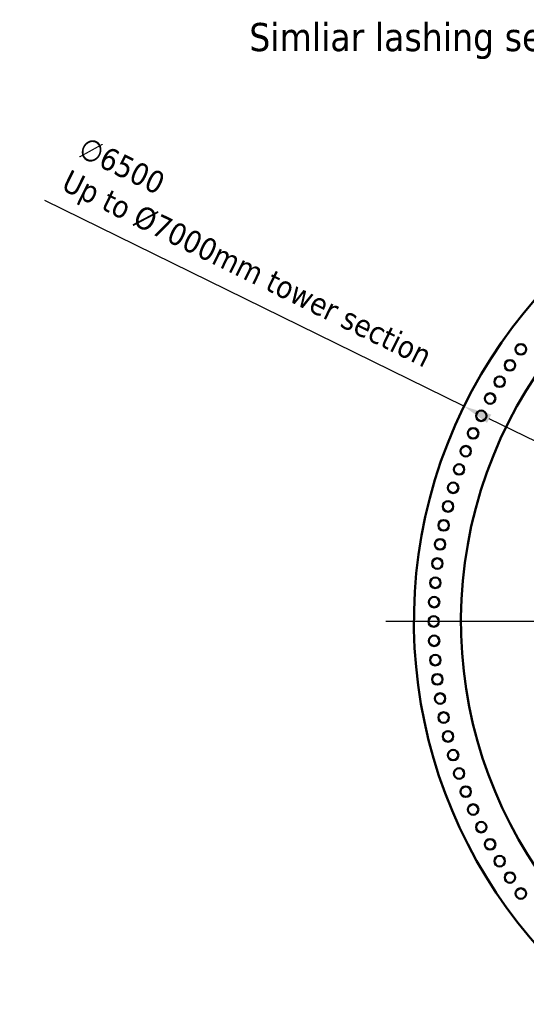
# Model space of a CAD drawing. Header units: millimetres. Extents: x 0 to 63075, y 0 to 44550.
# Tile 28 of 49: x 47739 to 51114, y 24254 to 30811. Entities that reach past the tile are written whole.
import ezdxf

# ---------------------------------------------------------------- set-up
doc = ezdxf.new("R2010")
doc.units = ezdxf.units.MM
doc.header["$LTSCALE"] = 75
for name, color, linetype, lineweight in [('Center Mark (ISO)', 7, 'Continuous', 25), ('Dimension (ISO)', 7, 'Continuous', 25), ('Symbol (ISO)', 7, 'Continuous', 25), ('Visible (ISO)', 7, 'Continuous', 50)]:
    doc.layers.add(name, color=color, linetype=linetype, lineweight=lineweight)
doc.styles.add('Note Text (ISO)', font='tahoma.ttf')
doc.dimstyles.new('Default (ISO)', dxfattribs={"dimscale": 75, "dimtxt": 2, "dimasz": 2.5, "dimexe": 3.175, "dimexo": 0, "dimgap": 0.762, "dimtad": 1, "dimrnd": 1e-08, "dimtxsty": 'Note Text (ISO)', "dimcen": 0.09, "dimdle": 10, "dimclrd": 256, "dimclre": 256, "dimclrt": 256, "dimazin": 2, "dimtfac": 1, "dimtmove": 0, "dimatfit": 3, "dimfxl": 1, "dimtolj": 1, "dimtzin": 0, "dimlwd": -1, "dimlwe": -1, "dimarcsym": 0})

# ---------------------------------------------------------------- blocks, each defined once
blk = doc.blocks.new('*D11')
at = {"layer": 'Defpoints', "color": 0, "transparency": 16777216}
for p in [(50698.2, 28236.1), (56532.7, 25371.1)]:
    blk.add_point(p, dxfattribs=at)
at = {"layer": 'Dimension (ISO)', "transparency": 16777216}
for p, q in [((50698.2, 28236.1), (47907.1, 29606.7)), ((56364.4, 25453.7), (50866.5, 28153.5))]:
    blk.add_line(p, q, dxfattribs=at)
for points in [[(50880.3, 28181.5), (50852.7, 28125.4), (50698.2, 28236.1)], [(56378.2, 25481.8), (56350.6, 25425.7), (56532.7, 25371.1)]]:
    blk.add_solid(points, dxfattribs=at)
at = {"layer": 'Dimension (ISO)', "transparency": 16777216, "insert": (48183.5, 30040.1), "char_height": 150, "attachment_point": 1, "rotation": 333.84681, "style": 'Note Text (ISO)'}
blk.add_mtext('\\A1;\\fTahoma|b0|i0;\\H149.0446;∅6500\\P\\fTahoma|b0|i0;\\H149.0446;Up to Ø7000mm tower section', dxfattribs=at)

msp = doc.modelspace()

# ---------------------------------------------------------------- linework, layer by layer
at = {"layer": 'Center Mark (ISO)', "linetype": 'Continuous'}
msp.add_line((57052.9548, 26803.5925), (50177.9548, 26803.5925), dxfattribs=at)
at = {"layer": 'Visible (ISO)'}
for centre in [(51077.4676, 28615.6806), (51004.7512, 28509.2504), (50936.4951, 28399.9061), (50872.8159, 28287.8345), (50813.8226, 28173.2271), (50759.6157, 28056.2797), (50710.288, 27937.1921), (50665.9238, 27816.1678), (50626.5987, 27693.4135), (50592.3801, 27569.139), (50563.3264, 27443.5566), (50539.4871, 27316.8808), (50520.9031, 27189.328), (50507.6061, 27061.1162), (50499.6188, 26932.4645), (50496.9548, 26803.5925), (50499.6188, 26674.7206), (50507.6061, 26546.0688), (50520.9031, 26417.8571), (50539.4871, 26290.3043), (50563.3264, 26163.6285), (50592.3801, 26038.046), (50626.5987, 25913.7715), (50665.9238, 25791.0172), (50710.288, 25669.9929), (50759.6157, 25550.9053), (50813.8226, 25433.958), (50872.8159, 25319.3506), (50936.4951, 25207.279), (51004.7512, 25097.9347), (51077.4676, 24991.5045)]:
    msp.add_circle(centre, 35, dxfattribs=at)
for radius, start, end in [(3250, 308.3303697, 231.6696303), (2937, 299.76748004, 240.23251996)]:
    msp.add_arc((53615.4548, 26803.5925), radius, start, end, dxfattribs=at)

# ---------------------------------------------------------------- texts
at = {"layer": 'Symbol (ISO)', "insert": (49268.2316, 30788.9067), "char_height": 187.5, "width": 8366.693258, "attachment_point": 1, "style": 'Note Text (ISO)'}
msp.add_mtext('{\\fTahoma|b0|i0;\\H187.5000;Simliar lashing setup as indicated below (160T 40M Middle tower section)\\P}', dxfattribs=at)

# ---------------------------------------------------------------- dimensions: what is measured, and where the dimension line sits
at = {"layer": 'Dimension (ISO)'}
dim = msp.add_diameter_dim_2p(p1=(56532.7158, 25371.0814), p2=(50698.1938, 28236.1037), text='\\fTahoma|b0|i0;\\H149.0446;<>\\P\\fTahoma|b0|i0;\\H149.0446;Up to Ø7000mm tower section', dimstyle='Default (ISO)', override={"dimgap": 0.762, "dimdec": 2, "dimlfac": 1, "dimtol": 0, "dimlim": 0, "dimtp": 0, "dimtm": 0, "dimtdec": 2, "dimatfit": 2, "dimtvp": -0.25}, dxfattribs=at)
dim.commit()
dim.dimension.update_dxf_attribs({"geometry": '*D11', "text_midpoint": (49189.69, 28976.8494), "dimtype": 163})

doc.saveas('drawing.dxf')
